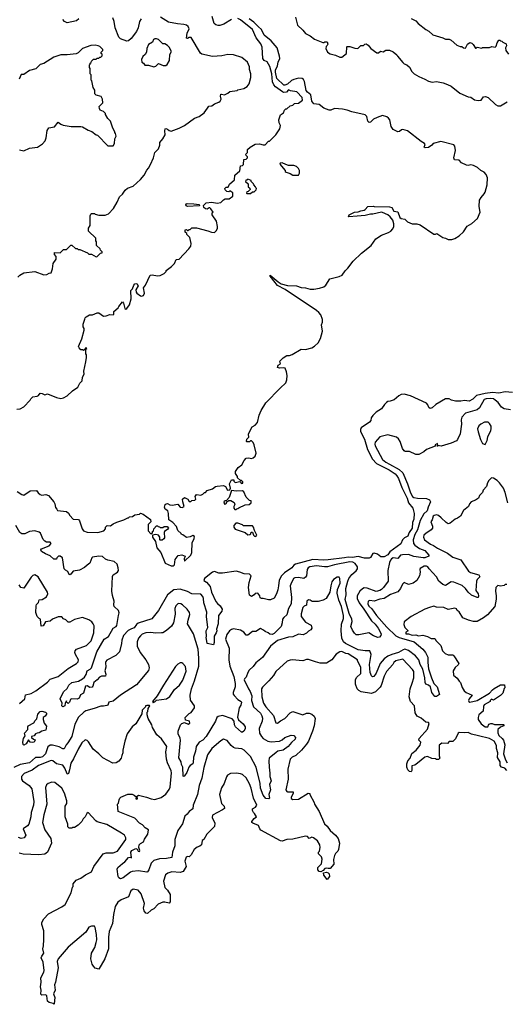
# Model space of a CAD drawing. Extents: x 2239805 to 2396427, y 665731 to 772158.
# Tile 37 of 256: x 2298698 to 2304088, y 679300 to 690206. Entities that reach past the tile are written whole.
import ezdxf

# ---------------------------------------------------------------- set-up
doc = ezdxf.new("R2010")
doc.units = 0

msp = doc.modelspace()

# ---------------------------------------------------------------- linework, layer by layer
at = {"layer": '0CON05XD'}
for points in [[(2298677, 687353), (2298700, 687375), (2298745, 687402), (2298865, 687418), (2298965, 687380), (2298997, 687383), (2299023, 687397), (2299045, 687400), (2299062, 687445), (2299068, 687505), (2299102, 687555), (2299102, 687582), (2299083, 687605), (2299083, 687627), (2299147, 687623), (2299185, 687660), (2299215, 687660), (2299265, 687708), (2299275, 687708), (2299315, 687672), (2299335, 687670), (2299345, 687660), (2299365, 687660), (2299450, 687625), (2299465, 687610), (2299495, 687610), (2299545, 687580), (2299558, 687582), (2299592, 687618), (2299610, 687625), (2299610, 687635), (2299592, 687652), (2299588, 687668), (2299550, 687705), (2299550, 687745), (2299540, 687755), (2299540, 687785), (2299462, 687865), (2299460, 687895), (2299478, 687925), (2299480, 688035), (2299485, 688050), (2299495, 688060), (2299525, 688060), (2299535, 688050), (2299575, 688042), (2299645, 688040), (2299680, 688055), (2299736, 688114), (2299778, 688185), (2299802, 688245), (2299835, 688272), (2299865, 688318), (2299892, 688338), (2299955, 688361), (2300036, 688434), (2300076, 688484), (2300105, 688540), (2300125, 688560), (2300148, 688602), (2300180, 688675), (2300193, 688735), (2300237, 688775), (2300250, 688815), (2300250, 688845), (2300282, 688885), (2300309, 688931), (2300304, 688975), (2300308, 688995), (2300315, 689000), (2300334, 688994), (2300355, 688978), (2300375, 688972), (2300465, 689003), (2300522, 689035), (2300636, 689114), (2300687, 689135), (2300742, 689175), (2300777, 689225), (2300792, 689248), (2300825, 689252), (2300856, 689274), (2300905, 689292), (2300920, 689305), (2300930, 689325), (2300923, 689357), (2300925, 689380), (2300935, 689382), (2300965, 689372), (2301005, 689390), (2301025, 689410), (2301107, 689423), (2301115, 689430), (2301180, 689445), (2301216, 689464), (2301238, 689495), (2301257, 689565), (2301257, 689605), (2301243, 689655), (2301243, 689683), (2301222, 689735), (2301158, 689788), (2301065, 689817), (2301005, 689820), (2300936, 689804), (2300835, 689797), (2300715, 689824), (2300702, 689835), (2300598, 690008), (2300575, 690008), (2300555, 689996), (2300545, 690000), (2300554, 690056), (2300574, 690104), (2300565, 690130), (2300545, 690144), (2300515, 690152), (2300445, 690159), (2300345, 690179), (2300257, 690235)], [(2300042, 690215), (2300026, 690186), (2300011, 690115), (2299990, 690075), (2299933, 689997), (2299905, 689970), (2299885, 689966), (2299815, 689992), (2299795, 690012), (2299755, 690115), (2299746, 690185), (2299728, 690225)], [(2300782, 687868), (2300823, 687853), (2300855, 687850), (2300878, 687872), (2300888, 687895), (2300888, 687915), (2300878, 687975), (2300830, 688045), (2300830, 688065), (2300840, 688075), (2300815, 688112), (2300805, 688122), (2300795, 688123), (2300775, 688108), (2300755, 688110), (2300736, 688126), (2300732, 688148), (2300765, 688177), (2300825, 688183), (2300885, 688173), (2300925, 688182), (2300955, 688210), (2300975, 688220), (2301017, 688223), (2301058, 688252), (2301058, 688288), (2301025, 688310), (2301015, 688300), (2300992, 688302), (2300972, 688322), (2300970, 688335), (2300985, 688350), (2301008, 688352), (2301020, 688385), (2301078, 688432), (2301080, 688485), (2301137, 688533), (2301142, 688588), (2301165, 688590), (2301178, 688602), (2301182, 688658), (2301205, 688660), (2301220, 688675), (2301220, 688685), (2301205, 688700), (2301202, 688715), (2301220, 688735), (2301222, 688768), (2301250, 688795), (2301305, 688828), (2301355, 688832), (2301395, 688820), (2301415, 688820), (2301455, 688860), (2301465, 688860), (2301535, 688930), (2301578, 688995), (2301588, 689035), (2301573, 689063), (2301568, 689095), (2301585, 689150), (2301620, 689175), (2301630, 689205), (2301645, 689220), (2301655, 689220), (2301695, 689250), (2301725, 689260), (2301743, 689277), (2301785, 689280), (2301830, 689315), (2301827, 689345), (2301767, 689407), (2301697, 689417), (2301675, 689427), (2301653, 689403), (2301625, 689401), (2301609, 689408), (2301532, 689462), (2301513, 689483), (2301498, 689518), (2301492, 689605), (2301469, 689689), (2301438, 689738), (2301404, 689755), (2301391, 689775), (2301383, 689903), (2301370, 689940), (2301318, 690005), (2301275, 690098), (2301144, 690205), (2301115, 690219)], [(2301045, 690209), (2300960, 690155), (2300915, 690141), (2300895, 690141), (2300869, 690149), (2300852, 690165), (2300831, 690241)], [(2301751, 690235), (2301776, 690145), (2301835, 690089), (2301865, 690051), (2301916, 690026), (2301965, 689991), (2302055, 689953), (2302067, 689953), (2302078, 689962), (2302105, 689960), (2302110, 689935), (2302105, 689920), (2302091, 689909), (2302090, 689885), (2302109, 689845), (2302135, 689826), (2302195, 689814), (2302245, 689789), (2302265, 689790), (2302318, 689832), (2302320, 689905), (2302325, 689910), (2302355, 689910), (2302411, 689891), (2302442, 689888), (2302475, 689920), (2302505, 689920), (2302520, 689935), (2302535, 689937), (2302558, 689925), (2302587, 689887), (2302655, 689840), (2302672, 689838), (2302695, 689858), (2302725, 689850), (2302755, 689868), (2302795, 689867), (2302835, 689848), (2302875, 689818), (2302882, 689802), (2302940, 689730), (2302955, 689718), (2302986, 689706), (2303015, 689678), (2303042, 689632), (2303067, 689607), (2303118, 689575), (2303187, 689547), (2303225, 689523), (2303265, 689512), (2303315, 689522), (2303387, 689507), (2303437, 689487), (2303475, 689468), (2303573, 689393), (2303665, 689352), (2303695, 689348), (2303735, 689318), (2303775, 689311), (2303810, 689315), (2303835, 689352), (2303856, 689356), (2303885, 689342), (2303966, 689266), (2303995, 689253), (2304025, 689252), (2304096, 689294)], [(2303035, 690219), (2303085, 690193), (2303112, 690165), (2303197, 690097), (2303229, 690079), (2303275, 690038), (2303386, 690006), (2303415, 689990), (2303455, 689990), (2303475, 689980), (2303540, 689925), (2303575, 689910), (2303595, 689910), (2303613, 689893), (2303635, 689890), (2303657, 689935), (2303685, 689954), (2303706, 689946), (2303721, 689931), (2303745, 689890), (2303755, 689890), (2303765, 689900), (2303815, 689892), (2303825, 689898), (2303903, 689897), (2303927, 689907), (2303965, 689902), (2303976, 689914), (2303985, 689950), (2304005, 689980)], [(2299354, 690215), (2299326, 690194), (2299225, 690172), (2299196, 690186), (2299175, 690207)], [(2300232, 684592), (2300245, 684590), (2300255, 684580), (2300285, 684580), (2300298, 684592), (2300332, 684592), (2300348, 684575), (2300339, 684561), (2300302, 684535), (2300298, 684525), (2300302, 684468), (2300296, 684454), (2300275, 684442), (2300255, 684440), (2300250, 684445), (2300250, 684475), (2300237, 684497), (2300205, 684502), (2300170, 684495), (2300170, 684475), (2300202, 684425), (2300217, 684355), (2300260, 684305), (2300308, 684185), (2300375, 684157), (2300402, 684158), (2300412, 684168), (2300420, 684225), (2300455, 684271), (2300495, 684278), (2300530, 684265), (2300520, 684235), (2300525, 684210), (2300594, 684276), (2300606, 684305), (2300607, 684413), (2300632, 684458), (2300635, 684480), (2300615, 684492), (2300585, 684477), (2300545, 684472), (2300505, 684500), (2300492, 684502), (2300486, 684516), (2300449, 684549), (2300435, 684592), (2300395, 684638), (2300350, 684665), (2300347, 684737), (2300338, 684765), (2300310, 684785), (2300302, 684805), (2300310, 684835), (2300320, 684845), (2300335, 684847), (2300362, 684832), (2300385, 684829), (2300449, 684839), (2300475, 684808), (2300499, 684801), (2300520, 684815), (2300504, 684864), (2300503, 684895), (2300525, 684912), (2300560, 684895), (2300575, 684870), (2300595, 684870), (2300605, 684880), (2300637, 684883), (2300650, 684895), (2300640, 684925), (2300655, 684948), (2300705, 684940), (2300725, 684950), (2300745, 684970), (2300755, 684970), (2300775, 684990), (2300835, 685010), (2300866, 685034), (2300885, 685040), (2300957, 685047), (2300977, 685037), (2301000, 684995), (2301025, 685000), (2301032, 685015), (2301022, 685065), (2301045, 685110), (2301068, 685108), (2301070, 685095), (2301085, 685080), (2301135, 685090), (2301155, 685070), (2301168, 685072), (2301168, 685088), (2301155, 685100), (2301142, 685102), (2301112, 685132), (2301110, 685145), (2301088, 685178), (2301088, 685202), (2301118, 685245), (2301160, 685275), (2301183, 685325), (2301205, 685348), (2301235, 685353), (2301265, 685347), (2301285, 685354), (2301307, 685373), (2301316, 685405), (2301296, 685496), (2301283, 685523), (2301265, 685540), (2301255, 685540), (2301245, 685530), (2301215, 685530), (2301210, 685535), (2301215, 685560), (2301237, 685583), (2301232, 685615), (2301238, 685635), (2301272, 685695), (2301306, 685714), (2301332, 685745), (2301350, 685825), (2301373, 685877), (2301425, 685963), (2301584, 686125), (2301646, 686185), (2301656, 686215), (2301661, 686265), (2301654, 686305), (2301638, 686345), (2301615, 686351), (2301575, 686346), (2301553, 686355), (2301562, 686378), (2301588, 686395), (2301580, 686425), (2301615, 686462), (2301655, 686488), (2301685, 686487), (2301715, 686497), (2301815, 686557), (2301865, 686551), (2301935, 686571), (2301962, 686588), (2302005, 686627), (2302030, 686675), (2302051, 686755), (2302042, 686825), (2302052, 686855), (2302052, 686885), (2302032, 686935), (2302013, 686963), (2301986, 686986), (2301637, 687217), (2301555, 687261), (2301474, 687365), (2301472, 687375), (2301562, 687302), (2301595, 687280), (2301665, 687262), (2301763, 687257), (2301815, 687238), (2301863, 687237), (2301915, 687222), (2301955, 687220), (2302019, 687231), (2302065, 687247), (2302087, 687265), (2302133, 687337), (2302235, 687360), (2302268, 687375), (2302301, 687425), (2302333, 687455), (2302390, 687530), (2302482, 687618), (2302590, 687705), (2302642, 687778), (2302705, 687820), (2302782, 687848), (2302808, 687865), (2302831, 687889), (2302840, 687915), (2302840, 687945), (2302830, 687985), (2302803, 688023), (2302776, 688046), (2302715, 688070), (2302705, 688072), (2302608, 688052), (2302583, 688053), (2302524, 688036), (2302435, 688029), (2302345, 688023), (2302340, 688025), (2302347, 688043), (2302405, 688074), (2302445, 688077), (2302475, 688090), (2302513, 688097), (2302525, 688102), (2302555, 688138), (2302615, 688142), (2302625, 688138), (2302795, 688134), (2302819, 688125), (2302840, 688085), (2302885, 688078), (2302909, 688015), (2302922, 688002), (2302965, 687996), (2302994, 687965), (2303045, 687943), (2303095, 687944), (2303134, 687934), (2303285, 687830), (2303305, 687830), (2303317, 687837), (2303385, 687792), (2303415, 687786), (2303445, 687770), (2303485, 687771), (2303518, 687782), (2303565, 687812), (2303612, 687855), (2303655, 687918), (2303705, 687948), (2303768, 688002), (2303797, 688075), (2303788, 688135), (2303792, 688205), (2303808, 688235), (2303842, 688275), (2303854, 688296), (2303876, 688375), (2303878, 688455), (2303865, 688491), (2303844, 688515), (2303805, 688535), (2303767, 688567), (2303725, 688592), (2303695, 688597), (2303665, 688590), (2303645, 688593), (2303592, 688622), (2303565, 688648), (2303513, 688655), (2303507, 688675), (2303523, 688755), (2303516, 688805), (2303505, 688820), (2303363, 688857), (2303276, 688834), (2303264, 688816), (2303225, 688791), (2303188, 688788), (2303178, 688795), (2303188, 688825), (2303183, 688835), (2303145, 688856), (2302995, 688976), (2302942, 688988), (2302926, 688984), (2302905, 688967), (2302887, 688963), (2302835, 688990), (2302811, 689021), (2302797, 689095), (2302784, 689115), (2302765, 689130), (2302715, 689145), (2302656, 689124), (2302615, 689102), (2302585, 689070), (2302567, 689067), (2302555, 689080), (2302543, 689135), (2302525, 689153), (2302375, 689185), (2302325, 689205), (2302275, 689215), (2302185, 689223), (2302145, 689202), (2302125, 689202), (2302065, 689225), (2302015, 689265), (2301956, 689275), (2301932, 689305), (2301922, 689375), (2301885, 689404), (2301872, 689422), (2301852, 689522), (2301842, 689542), (2301825, 689555), (2301785, 689558), (2301735, 689544), (2301709, 689531), (2301665, 689491), (2301635, 689479), (2301625, 689480), (2301547, 689555), (2301532, 689625), (2301532, 689648), (2301554, 689695), (2301559, 689735), (2301581, 689775), (2301577, 689803), (2301550, 689895), (2301483, 689973), (2301406, 690035), (2301378, 690098), (2301342, 690125), (2301290, 690180), (2301240, 690215)], [(2298696, 688766), (2298745, 688752), (2298808, 688782), (2298897, 688793), (2298950, 688830), (2298980, 688865), (2298992, 688898), (2299003, 688977), (2299021, 689009), (2299085, 689018), (2299125, 689070), (2299155, 689048), (2299178, 689038), (2299267, 689023), (2299375, 689022), (2299395, 689018), (2299455, 688982), (2299497, 688967), (2299545, 688930), (2299560, 688925), (2299675, 688810), (2299735, 688810), (2299748, 688835), (2299752, 688885), (2299768, 688915), (2299760, 688945), (2299750, 688955), (2299750, 688965), (2299728, 689005), (2299702, 689082), (2299675, 689110), (2299650, 689155), (2299650, 689165), (2299625, 689190), (2299590, 689205), (2299583, 689223), (2299580, 689245), (2299620, 689285), (2299616, 689326), (2299600, 689355), (2299545, 689370), (2299530, 689385), (2299530, 689425), (2299513, 689453), (2299497, 689527), (2299490, 689535), (2299488, 689595), (2299480, 689605), (2299480, 689665), (2299470, 689675), (2299470, 689705), (2299478, 689712), (2299480, 689725), (2299488, 689732), (2299492, 689748), (2299515, 689770), (2299545, 689770), (2299555, 689780), (2299575, 689780), (2299585, 689790), (2299598, 689792), (2299610, 689805), (2299610, 689825), (2299602, 689832), (2299600, 689845), (2299620, 689865), (2299620, 689875), (2299585, 689910), (2299567, 689917), (2299535, 689922), (2299485, 689918), (2299395, 689888), (2299345, 689838), (2299325, 689828), (2299223, 689817), (2299152, 689818), (2299078, 689792), (2298965, 689720), (2298925, 689710), (2298877, 689663), (2298805, 689642), (2298745, 689600), (2298715, 689600), (2298693, 689547)], [(2300185, 689682), (2300205, 689690), (2300235, 689720), (2300287, 689697), (2300315, 689698), (2300330, 689710), (2300357, 689753), (2300361, 689819), (2300380, 689855), (2300355, 689900), (2300335, 689920), (2300307, 689937), (2300285, 689940), (2300236, 689986), (2300215, 689992), (2300195, 689992), (2300180, 689985), (2300168, 689955), (2300125, 689930), (2300108, 689885), (2300102, 689845), (2300089, 689821), (2300061, 689799), (2300048, 689765), (2300050, 689735), (2300070, 689725), (2300083, 689703), (2300125, 689702), (2300185, 689682)], [(2304005, 689980), (2304015, 689980), (2304025, 689970), (2304038, 689968), (2304050, 689955), (2304085, 689940), (2304088, 689915), (2304078, 689895), (2304082, 689865), (2304112, 689822)], [(2301785, 688482), (2301798, 688505), (2301798, 688535), (2301786, 688556), (2301765, 688578), (2301735, 688590), (2301675, 688592), (2301645, 688600), (2301605, 688620), (2301582, 688618), (2301580, 688605), (2301640, 688535), (2301640, 688525), (2301650, 688515), (2301692, 688502), (2301725, 688482), (2301785, 688482)], [(2301255, 688280), (2301275, 688300), (2301295, 688300), (2301318, 688322), (2301320, 688335), (2301312, 688342), (2301310, 688355), (2301290, 688375), (2301288, 688388), (2301262, 688412), (2301260, 688425), (2301225, 688440), (2301215, 688430), (2301202, 688428), (2301200, 688415), (2301228, 688388), (2301230, 688355), (2301248, 688338), (2301250, 688325), (2301228, 688302), (2301212, 688298), (2301210, 688285), (2301215, 688280), (2301255, 688280)], [(2300555, 688138), (2300543, 688143), (2300540, 688155), (2300544, 688166), (2300552, 688168), (2300625, 688166), (2300685, 688157), (2300690, 688145), (2300685, 688143), (2300555, 688138)], [(2298665, 685890), (2298704, 685896), (2298743, 685917), (2298815, 685990), (2298822, 686008), (2298845, 686030), (2298890, 686035), (2298905, 686042), (2298925, 686068), (2298947, 686067), (2298975, 686052), (2299005, 686060), (2299105, 686020), (2299155, 686010), (2299185, 686017), (2299225, 686038), (2299282, 686095), (2299343, 686137), (2299365, 686180), (2299390, 686205), (2299392, 686245), (2299412, 686278), (2299408, 686312), (2299432, 686415), (2299438, 686465), (2299438, 686495), (2299430, 686505), (2299430, 686555), (2299440, 686565), (2299435, 686570), (2299422, 686568), (2299418, 686552), (2299405, 686540), (2299395, 686550), (2299375, 686550), (2299355, 686570), (2299350, 686585), (2299385, 686670), (2299412, 686765), (2299412, 686785), (2299402, 686805), (2299402, 686835), (2299418, 686888), (2299422, 686905), (2299434, 686916), (2299473, 686937), (2299505, 686938), (2299555, 686958), (2299575, 686958), (2299627, 686923), (2299656, 686924), (2299695, 686940), (2299732, 686938), (2299740, 686945), (2299740, 686975), (2299790, 687015), (2299795, 687030), (2299835, 687080), (2299846, 687066), (2299862, 687005), (2299875, 687001), (2299885, 687007), (2299914, 687046), (2299934, 687115), (2299930, 687205), (2299947, 687223), (2299962, 687265), (2299975, 687280), (2299995, 687282), (2300009, 687259), (2299986, 687214), (2299988, 687188), (2299995, 687175), (2300035, 687146), (2300047, 687143), (2300070, 687150), (2300079, 687175), (2300068, 687235), (2300092, 687265), (2300143, 687375), (2300165, 687380), (2300225, 687368), (2300255, 687372), (2300300, 687395), (2300320, 687415), (2300322, 687428), (2300379, 687471), (2300412, 687505), (2300432, 687548), (2300466, 687554), (2300573, 687667), (2300592, 687698), (2300596, 687726), (2300582, 687792), (2300550, 687825), (2300548, 687838), (2300532, 687852), (2300532, 687878), (2300545, 687880), (2300555, 687870), (2300565, 687870), (2300575, 687880), (2300588, 687882), (2300605, 687900), (2300655, 687900), (2300782, 687868)], [(2304156, 686076), (2304075, 686084), (2304005, 686070), (2303935, 686077), (2303855, 686067), (2303758, 686042), (2303715, 686001), (2303675, 685982), (2303625, 685989), (2303585, 685979), (2303525, 685981), (2303482, 685992), (2303455, 686008), (2303415, 686008), (2303306, 685944), (2303265, 685906), (2303245, 685900), (2303231, 685911), (2303220, 685940), (2303205, 685957), (2303025, 686038), (2302955, 686058), (2302923, 686055), (2302899, 686041), (2302845, 685994), (2302802, 685982), (2302775, 685976), (2302760, 685965), (2302740, 685945), (2302706, 685894), (2302645, 685857), (2302608, 685822), (2302592, 685795), (2302588, 685765), (2302573, 685747), (2302480, 685685), (2302472, 685665), (2302474, 685645), (2302518, 685558), (2302549, 685445), (2302607, 685337), (2302649, 685289), (2302790, 685220), (2302855, 685176), (2302874, 685155), (2302895, 685124), (2302930, 685025), (2302991, 684905), (2303005, 684855), (2303052, 684795), (2303068, 684735), (2303064, 684675), (2303050, 684635), (2303044, 684575), (2303011, 684525), (2303006, 684506), (2302996, 684485), (2302960, 684465), (2302939, 684445), (2302920, 684400), (2302799, 684311), (2302775, 684278), (2302735, 684257), (2302698, 684258), (2302660, 684285), (2302625, 684297), (2302608, 684292), (2302585, 684248), (2302568, 684242), (2302518, 684242), (2302445, 684261), (2302385, 684249), (2302335, 684254), (2302295, 684244), (2302115, 684222), (2302065, 684220), (2301945, 684228), (2301754, 684176), (2301734, 684165), (2301713, 684135), (2301630, 684080), (2301596, 684045), (2301573, 683997), (2301564, 683936), (2301558, 683892), (2301543, 683845), (2301515, 683800), (2301475, 683780), (2301455, 683780), (2301396, 683796), (2301375, 683794), (2301363, 683803), (2301356, 683826), (2301335, 683852), (2301305, 683850), (2301296, 683834), (2301265, 683817), (2301245, 683832), (2301232, 683918), (2301239, 683971), (2301261, 684045), (2301245, 684064), (2301185, 684068), (2301138, 684088), (2301095, 684098), (2300943, 684077), (2300905, 684076), (2300855, 684094), (2300835, 684086), (2300745, 684017), (2300738, 683995), (2300766, 683976), (2300806, 683926), (2300822, 683865), (2300872, 683762), (2300888, 683738), (2300919, 683715), (2300940, 683675), (2300938, 683655), (2300899, 683605), (2300898, 683515), (2300876, 683455), (2300880, 683435), (2300874, 683415), (2300853, 683377), (2300852, 683308), (2300845, 683280), (2300775, 683298), (2300763, 683365), (2300768, 683375), (2300764, 683435), (2300780, 683475), (2300768, 683595), (2300770, 683645), (2300737, 683745), (2300735, 683795), (2300728, 683818), (2300705, 683841), (2300605, 683846), (2300555, 683873), (2300475, 683899), (2300405, 683889), (2300334, 683835), (2300237, 683663), (2300161, 683569), (2300010, 683520), (2299992, 683508), (2299965, 683471), (2299935, 683458), (2299898, 683442), (2299846, 683385), (2299828, 683332), (2299824, 683295), (2299802, 683205), (2299764, 683165), (2299665, 683111), (2299652, 683098), (2299647, 683085), (2299651, 683035), (2299642, 682995), (2299652, 682955), (2299647, 682935), (2299605, 682933), (2299582, 682925), (2299558, 682895), (2299519, 682865), (2299508, 682822), (2299499, 682811), (2299475, 682810), (2299445, 682826), (2299426, 682824), (2299405, 682748), (2299372, 682728), (2299358, 682692), (2299335, 682678), (2299268, 682682), (2299260, 682675), (2299250, 682645), (2299235, 682632), (2299220, 682645), (2299215, 682660), (2299203, 682635), (2299199, 682605), (2299175, 682594), (2299166, 682605), (2299167, 682635), (2299148, 682685), (2299185, 682762), (2299223, 682797), (2299241, 682835), (2299276, 682864), (2299350, 682880), (2299395, 682904), (2299417, 682925), (2299436, 682954), (2299445, 682992), (2299479, 683011), (2299493, 683027), (2299552, 683205), (2299635, 683344), (2299682, 683375), (2299734, 683466), (2299767, 683483), (2299775, 683495), (2299791, 683605), (2299801, 683635), (2299792, 683662), (2299743, 683705), (2299740, 683725), (2299746, 683765), (2299727, 683827), (2299720, 683875), (2299725, 684040), (2299735, 684057), (2299782, 684085), (2299792, 684105), (2299790, 684135), (2299776, 684176), (2299745, 684204), (2299675, 684219), (2299649, 684229), (2299615, 684259), (2299576, 684264), (2299505, 684253), (2299496, 684244), (2299475, 684187), (2299445, 684164), (2299415, 684138), (2299362, 684108), (2299291, 684099), (2299266, 684064), (2299255, 684058), (2299245, 684060), (2299232, 684092), (2299205, 684107), (2299191, 684125), (2299172, 684245), (2299145, 684262), (2299128, 684262), (2299110, 684245), (2299105, 684230), (2299075, 684232), (2299035, 684267), (2298985, 684288), (2298940, 684315), (2298931, 684335), (2298938, 684345), (2299025, 684378), (2299047, 684405), (2299035, 684420), (2298995, 684418), (2298975, 684429), (2298958, 684448), (2298927, 684517), (2298915, 684530), (2298865, 684546), (2298805, 684536), (2298755, 684510), (2298721, 684511), (2298700, 684525), (2298655, 684602)], [(2304135, 685886), (2304065, 685894), (2304033, 685913), (2303998, 685965), (2303965, 685992), (2303945, 686005), (2303915, 686011), (2303865, 686008), (2303842, 685998), (2303791, 685905)], [(2303791, 685905), (2303765, 685883), (2303635, 685847), (2303596, 685805), (2303587, 685775), (2303591, 685725), (2303575, 685620), (2303548, 685555), (2303535, 685542), (2303476, 685514), (2303365, 685482), (2303330, 685490), (2303328, 685482), (2303322, 685482), (2303322, 685488), (2303330, 685490), (2303325, 685510), (2303300, 685495), (2303298, 685482), (2303205, 685446), (2303175, 685418), (2303119, 685391), (2303085, 685390), (2303015, 685423), (2302966, 685424), (2302955, 685430), (2302939, 685455), (2302912, 685535), (2302894, 685565), (2302870, 685580), (2302775, 685608), (2302685, 685584), (2302636, 685525), (2302631, 685505), (2302635, 685484), (2302717, 685335), (2302752, 685305), (2302794, 685284), (2302902, 685222), (2302940, 685185), (2302995, 685065), (2303025, 684964), (2303048, 684925), (2303065, 684913), (2303105, 684905), (2303205, 684902), (2303236, 684886), (2303248, 684865), (2303221, 684805), (2303212, 684765), (2303175, 684731), (2303133, 684657), (2303105, 684555), (2303074, 684505), (2303056, 684445), (2303061, 684405), (2303074, 684384), (2303125, 684350), (2303184, 684325), (2303228, 684275), (2303230, 684265), (2303185, 684245), (2303166, 684244), (2303065, 684259), (2303005, 684281), (2302939, 684279), (2302914, 684275), (2302885, 684239), (2302835, 684244), (2302815, 684233), (2302805, 684220), (2302794, 684195), (2302777, 684105), (2302778, 683985), (2302726, 683915), (2302705, 683896), (2302685, 683883), (2302645, 683872), (2302545, 683909), (2302515, 683913), (2302495, 683903), (2302465, 683875), (2302436, 683824), (2302434, 683795), (2302457, 683745), (2302511, 683675), (2302595, 683546), (2302635, 683509), (2302668, 683465), (2302700, 683405), (2302697, 683385), (2302682, 683365), (2302665, 683361), (2302615, 683382), (2302565, 683416), (2302455, 683391), (2302425, 683394), (2302405, 683411), (2302384, 683445), (2302364, 683485), (2302379, 683541), (2302378, 683565), (2302347, 683627), (2302302, 683785), (2302315, 683835), (2302310, 683905), (2302332, 683985), (2302345, 684015), (2302378, 684062), (2302425, 684100), (2302441, 684125), (2302439, 684145), (2302414, 684184), (2302387, 684197), (2302355, 684201), (2302185, 684168), (2302106, 684147), (2302075, 684145), (2301985, 684155), (2301911, 684145), (2301894, 684136), (2301882, 684115), (2301874, 684046), (2301865, 684031), (2301845, 684017), (2301785, 684029), (2301745, 684024), (2301732, 684015), (2301701, 683955), (2301694, 683935), (2301710, 683805), (2301705, 683735), (2301677, 683685), (2301657, 683613), (2301622, 683585), (2301608, 683565), (2301606, 683525), (2301594, 683485), (2301515, 683406), (2301495, 683397), (2301468, 683398), (2301450, 683415), (2301415, 683428), (2301400, 683445), (2301365, 683462), (2301315, 683428), (2301275, 683430), (2301225, 683390), (2301205, 683390), (2301180, 683420), (2301145, 683443), (2301065, 683457), (2301045, 683453), (2301022, 683438), (2300991, 683395), (2300979, 683345), (2301018, 683245), (2301016, 683115), (2301026, 683045), (2301070, 682930), (2301084, 682854), (2301084, 682815), (2301062, 682755), (2301064, 682735), (2301075, 682719), (2301114, 682675), (2301150, 682655), (2301153, 682645), (2301147, 682615), (2301130, 682585), (2301110, 682480), (2301121, 682451), (2301173, 682405), (2301197, 682375), (2301195, 682350), (2301180, 682325), (2301165, 682314), (2301155, 682316), (2301089, 682375), (2301076, 682395), (2301074, 682435), (2301052, 682462), (2300945, 682499), (2300895, 682488), (2300882, 682478), (2300868, 682435), (2300765, 682268), (2300725, 682227), (2300684, 682205), (2300651, 682155), (2300646, 682105), (2300624, 682036), (2300620, 681975), (2300615, 681963), (2300586, 681944), (2300573, 681927), (2300551, 681869), (2300525, 681832), (2300515, 681823), (2300508, 681828), (2300504, 681925), (2300491, 681955), (2300487, 681987), (2300461, 682031), (2300479, 682225), (2300475, 682247), (2300453, 682295), (2300455, 682325), (2300479, 682395), (2300495, 682412), (2300525, 682420), (2300565, 682404), (2300582, 682415), (2300580, 682435), (2300535, 682447), (2300529, 682475), (2300575, 682522), (2300598, 682532), (2300636, 682585), (2300636, 682605), (2300590, 682670), (2300586, 682725), (2300602, 682795), (2300636, 682884), (2300681, 683045), (2300682, 683135), (2300674, 683234), (2300622, 683405), (2300558, 683515), (2300564, 683556), (2300583, 683617), (2300578, 683638), (2300553, 683675), (2300501, 683725), (2300484, 683736), (2300455, 683738), (2300429, 683715), (2300416, 683685), (2300420, 683620), (2300400, 683525), (2300380, 683490), (2300325, 683440), (2300285, 683416), (2300267, 683413), (2300205, 683409), (2300145, 683418), (2300096, 683414), (2300055, 683399), (2300035, 683381), (2300014, 683355), (2299998, 683315), (2299998, 683265), (2300034, 683195), (2300096, 683115), (2300124, 683064), (2300133, 683025), (2300124, 682996), (2299990, 682840), (2299815, 682725), (2299735, 682656), (2299685, 682648), (2299673, 682615), (2299665, 682609), (2299627, 682603), (2299595, 682603), (2299524, 682575), (2299431, 682549), (2299407, 682535), (2299351, 682479), (2299308, 682402), (2299275, 682267), (2299233, 682195), (2299211, 682175), (2299189, 682131), (2299175, 682131), (2299135, 682153), (2299061, 682171), (2299035, 682170), (2299008, 682152), (2298985, 682075), (2298949, 682041), (2298926, 682034), (2298875, 682032), (2298806, 681974), (2298705, 681955), (2298635, 681924)], [(2303855, 685502), (2303876, 685544), (2303883, 685585), (2303916, 685654), (2303920, 685675), (2303918, 685705), (2303903, 685733), (2303885, 685748), (2303845, 685748), (2303805, 685727), (2303784, 685706), (2303770, 685675), (2303775, 685640), (2303802, 685555), (2303825, 685510), (2303855, 685502)], [(2304106, 684856), (2304075, 684970), (2304057, 685015), (2304012, 685075), (2303985, 685102), (2303945, 685128), (2303925, 685130), (2303895, 685100), (2303880, 685075), (2303868, 685035), (2303830, 684995), (2303825, 684970), (2303790, 684935), (2303780, 684905), (2303747, 684883), (2303700, 684865), (2303680, 684845), (2303670, 684815), (2303615, 684768), (2303580, 684705), (2303547, 684683), (2303520, 684675), (2303465, 684630), (2303445, 684622), (2303420, 684635), (2303365, 684688), (2303338, 684715), (2303315, 684721), (2303288, 684715), (2303277, 684705), (2303267, 684665), (2303253, 684645), (2303269, 684595), (2303269, 684575), (2303255, 684556), (2303195, 684516), (2303173, 684495), (2303170, 684475), (2303182, 684445), (2303247, 684395), (2303282, 684382), (2303325, 684352), (2303438, 684298), (2303495, 684251), (2303585, 684222), (2303669, 684099), (2303692, 684082), (2303785, 684056), (2303794, 684036), (2303764, 684006), (2303759, 683985), (2303751, 683885), (2303776, 683845), (2303781, 683825), (2303775, 683807), (2303766, 683804), (2303702, 683832), (2303666, 683865), (2303635, 683905), (2303597, 683937), (2303505, 683977), (2303475, 683978), (2303415, 683937), (2303385, 683949), (2303341, 683985), (2303316, 684036), (2303232, 684122), (2303218, 684145), (2303205, 684152), (2303177, 684153), (2303133, 684127), (2303128, 684115), (2303132, 684085), (2303127, 684045), (2303098, 683995), (2303056, 683964), (2303005, 683950), (2302958, 683972), (2302938, 683955), (2302917, 683905), (2302885, 683867), (2302805, 683840), (2302735, 683794), (2302685, 683786), (2302625, 683764), (2302575, 683774), (2302556, 683764), (2302553, 683737), (2302565, 683710), (2302600, 683680), (2302651, 683605), (2302765, 683478), (2302863, 683383), (2302901, 683361), (2302926, 683355), (2303066, 683316), (2303162, 683235), (2303194, 683195), (2303220, 683145), (2303217, 683085), (2303226, 683015), (2303259, 682915), (2303284, 682854), (2303321, 682815), (2303348, 682732), (2303315, 682710), (2303295, 682710), (2303264, 682754), (2303247, 682817), (2303225, 682834), (2303195, 682845), (2303188, 682865), (2303185, 682915), (2303162, 683012), (2303134, 683065), (2303119, 683115), (2303081, 683161), (2303005, 683217), (2302965, 683233), (2302945, 683228), (2302895, 683198), (2302820, 683175), (2302776, 683155), (2302735, 683125), (2302691, 683075), (2302645, 682967), (2302620, 682930), (2302605, 682928), (2302595, 682938), (2302579, 682975), (2302572, 683065), (2302590, 683175), (2302576, 683216), (2302526, 683214), (2302445, 683228), (2302308, 683295), (2302285, 683315), (2302267, 683355), (2302257, 683435), (2302261, 683509), (2302283, 683575), (2302285, 683605), (2302262, 683705), (2302231, 683775), (2302213, 683855), (2302217, 683895), (2302248, 683965), (2302242, 684015), (2302235, 684030), (2302215, 684032), (2302174, 684006), (2302155, 683980), (2302144, 683936), (2302132, 683865), (2302092, 683795), (2302060, 683775), (2302005, 683763), (2301937, 683763), (2301915, 683777), (2301895, 683780), (2301880, 683765), (2301875, 683722), (2301849, 683711), (2301834, 683696), (2301816, 683626), (2301816, 683595), (2301862, 683532), (2301925, 683500), (2301932, 683465), (2301923, 683447), (2301897, 683433), (2301875, 683410), (2301836, 683394), (2301785, 683398), (2301725, 683371), (2301674, 683366), (2301555, 683331), (2301477, 683265), (2301388, 683142), (2301315, 683083), (2301285, 683043), (2301240, 683000), (2301224, 682975), (2301206, 682925), (2301187, 682905), (2301186, 682895), (2301231, 682795), (2301251, 682765), (2301268, 682715), (2301265, 682665), (2301289, 682595), (2301364, 682525), (2301381, 682495), (2301388, 682468), (2301383, 682435), (2301349, 682355), (2301354, 682304), (2301376, 682265), (2301396, 682245), (2301445, 682216), (2301485, 682208), (2301576, 682214), (2301605, 682229), (2301634, 682256), (2301705, 682280), (2301736, 682276), (2301752, 682255), (2301748, 682235), (2301709, 682201), (2301672, 682155), (2301615, 682116), (2301558, 682102), (2301540, 682090), (2301462, 682025), (2301458, 681995), (2301460, 681925), (2301470, 681860), (2301467, 681825), (2301483, 681775), (2301466, 681735), (2301476, 681676), (2301456, 681625), (2301466, 681585), (2301456, 681574)], [(2298669, 684979), (2298722, 684945), (2298745, 684940), (2298815, 684989), (2298885, 684992), (2298904, 684964), (2298926, 684946), (2298945, 684941), (2298986, 684946), (2299016, 684936), (2299078, 684865), (2299088, 684845), (2299093, 684803), (2299110, 684785), (2299115, 684770), (2299215, 684758), (2299239, 684739), (2299254, 684714), (2299290, 684675), (2299349, 684669), (2299362, 684655), (2299390, 684565), (2299403, 684545), (2299445, 684529), (2299565, 684526), (2299630, 684545), (2299650, 684565), (2299650, 684585), (2299668, 684602), (2299705, 684598), (2299735, 684622), (2299775, 684642), (2299850, 684665), (2299895, 684690), (2299905, 684690), (2299915, 684700), (2299947, 684703), (2299975, 684720), (2300025, 684730), (2300035, 684740), (2300065, 684728), (2300145, 684670), (2300150, 684645), (2300120, 684615), (2300120, 684545), (2300152, 684512), (2300168, 684522), (2300170, 684535), (2300180, 684545), (2300182, 684568), (2300215, 684600), (2300225, 684600), (2300232, 684592)], [(2301095, 684780), (2301102, 684788), (2301115, 684790), (2301125, 684800), (2301195, 684832), (2301240, 684835), (2301260, 684855), (2301260, 684875), (2301245, 684880), (2301207, 684917), (2301182, 684975), (2301165, 684988), (2301095, 684983), (2301045, 684990), (2301018, 684912), (2300988, 684882), (2300972, 684878), (2300960, 684865), (2300965, 684840), (2300978, 684842), (2300988, 684852), (2300992, 684868), (2301005, 684870), (2301015, 684880), (2301035, 684880), (2301075, 684858), (2301082, 684835), (2301070, 684815), (2301070, 684795), (2301082, 684782), (2301095, 684780)], [(2301315, 684483), (2301326, 684496), (2301298, 684548), (2301288, 684585), (2301275, 684600), (2301175, 684600), (2301165, 684610), (2301115, 684630), (2301092, 684628), (2301070, 684605), (2301068, 684585), (2301085, 684564), (2301194, 684524), (2301225, 684500), (2301248, 684502), (2301258, 684512), (2301262, 684528), (2301275, 684530), (2301288, 684495), (2301300, 684485), (2301315, 684483)], [(2298697, 682633), (2298754, 682685), (2298762, 682728), (2298827, 682743), (2298878, 682772), (2299005, 682869), (2299037, 682903), (2299125, 682931), (2299235, 683021), (2299326, 683074), (2299347, 683095), (2299351, 683115), (2299316, 683176), (2299310, 683195), (2299313, 683215), (2299328, 683232), (2299437, 683275), (2299488, 683325), (2299521, 683415), (2299523, 683493), (2299512, 683515), (2299498, 683535), (2299465, 683560), (2299395, 683583), (2299305, 683562), (2299255, 683532), (2299235, 683532), (2299209, 683559), (2299185, 683570), (2299165, 683590), (2299125, 683592), (2299060, 683565), (2299035, 683542), (2298983, 683537), (2298959, 683491), (2298935, 683490), (2298930, 683565), (2298912, 683572), (2298890, 683595), (2298878, 683638), (2298880, 683715), (2298885, 683730), (2298905, 683750), (2298915, 683780), (2298947, 683783), (2298996, 683814), (2299010, 683845), (2299007, 683865), (2298903, 684033), (2298865, 684057), (2298842, 684048), (2298825, 684032), (2298745, 683910), (2298710, 683915), (2298692, 683945)], [(2304095, 683950), (2304075, 683950), (2304065, 683940), (2304025, 683932), (2303995, 683940), (2303970, 683915), (2303968, 683875), (2303977, 683825), (2303976, 683786), (2303959, 683705), (2303880, 683615), (2303835, 683581), (2303765, 683541), (2303725, 683541), (2303670, 683555), (2303605, 683582), (2303566, 683646), (2303545, 683660), (2303535, 683680), (2303516, 683686), (2303445, 683674), (2303395, 683696), (2303315, 683700), (2303285, 683709), (2303236, 683694), (2303185, 683676), (2303035, 683597), (2302958, 683535), (2302953, 683505), (2302963, 683475), (2303000, 683435), (2302975, 683420), (2302973, 683405), (2303005, 683404), (2303045, 683390), (2303084, 683394), (2303115, 683382), (2303163, 683387), (2303214, 683374), (2303255, 683351), (2303295, 683353), (2303312, 683325), (2303364, 683274), (2303380, 683215), (2303410, 683185), (2303445, 683172), (2303495, 683170), (2303508, 683158), (2303560, 683075), (2303555, 683060), (2303521, 683029), (2303498, 682992), (2303502, 682945), (2303543, 682913), (2303565, 682878), (2303580, 682865), (2303598, 682808), (2303621, 682771), (2303642, 682752), (2303708, 682725), (2303677, 682685), (2303668, 682665), (2303673, 682653), (2303685, 682648), (2303765, 682664), (2303903, 682747), (2303936, 682784), (2303952, 682798), (2304025, 682838), (2304067, 682837), (2304070, 682805), (2304063, 682797), (2304050, 682745), (2304025, 682720), (2303945, 682670), (2303922, 682678), (2303910, 682665), (2303910, 682655), (2303844, 682616), (2303835, 682600), (2303832, 682548), (2303784, 682505), (2303774, 682476), (2303776, 682455), (2303810, 682405), (2303855, 682372), (2303882, 682375), (2303895, 682402), (2303915, 682412), (2303932, 682412), (2303955, 682400), (2304055, 682400), (2304060, 682395), (2304060, 682385), (2304025, 682370), (2303995, 682342), (2303992, 682308), (2304005, 682276), (2304043, 682245), (2304056, 682226), (2304073, 682175), (2304057, 682075), (2304078, 682008), (2304096, 681976)], [(2304095, 681890), (2304070, 681915), (2304035, 681928), (2304018, 681945), (2304020, 681985), (2303991, 682035), (2303994, 682085), (2303979, 682135), (2303978, 682168), (2303953, 682213), (2303900, 682245), (2303780, 682275), (2303703, 682293), (2303665, 682310), (2303625, 682306), (2303565, 682312), (2303555, 682303), (2303525, 682242), (2303495, 682210), (2303455, 682210), (2303435, 682190), (2303375, 682192), (2303345, 682170), (2303343, 682053), (2303350, 682025), (2303335, 682010), (2303315, 682010), (2303305, 682020), (2303263, 682023), (2303215, 682043), (2303185, 682038), (2303105, 681970), (2303075, 681950), (2303040, 681940), (2303042, 681888), (2303034, 681876), (2303015, 681877), (2302996, 681896), (2302987, 681925), (2302987, 681965), (2302997, 681995), (2303021, 682025), (2303043, 682077), (2303091, 682115), (2303135, 682172), (2303142, 682205), (2303120, 682225), (2303122, 682245), (2303215, 682349), (2303232, 682412), (2303225, 682420), (2303196, 682426), (2303145, 682468), (2303101, 682491), (2303078, 682528), (2303070, 682605), (2303028, 682655), (2303010, 682705), (2303024, 682795), (2303044, 682856), (2303063, 682917), (2303062, 682985), (2303049, 683009), (2302943, 683123), (2302865, 683103), (2302842, 683085), (2302832, 683065), (2302761, 682985), (2302735, 682936), (2302700, 682830), (2302689, 682811), (2302639, 682761), (2302595, 682744), (2302481, 682761), (2302455, 682775), (2302435, 682795), (2302419, 682845), (2302417, 682893), (2302430, 682920), (2302476, 682965), (2302476, 683036), (2302440, 683105), (2302440, 683115), (2302335, 683183), (2302310, 683185), (2302266, 683206), (2302245, 683203), (2302205, 683177), (2302154, 683116), (2302095, 683080), (2302025, 683078), (2301975, 683094), (2301895, 683119), (2301875, 683119), (2301835, 683104), (2301715, 683114), (2301695, 683113), (2301659, 683101), (2301535, 682988), (2301509, 682941), (2301459, 682881), (2301387, 682813), (2301378, 682795), (2301381, 682705), (2301398, 682635), (2301424, 682595), (2301510, 682500), (2301536, 682416), (2301555, 682414), (2301585, 682439), (2301635, 682466), (2301692, 682528), (2301725, 682544), (2301835, 682508), (2301875, 682524), (2301903, 682523), (2301932, 682512), (2301960, 682490), (2301969, 682465), (2301961, 682385), (2301942, 682325), (2301896, 682214), (2301875, 682180), (2301821, 682115), (2301755, 682055), (2301715, 682036), (2301694, 682015), (2301669, 681905), (2301672, 681795), (2301647, 681675), (2301655, 681658), (2301665, 681652), (2301728, 681655), (2301726, 681634), (2301703, 681593), (2301705, 681580), (2301725, 681570), (2301785, 681571), (2301893, 681637), (2301910, 681635), (2301910, 681625), (2301958, 681535), (2301962, 681515), (2302014, 681434), (2302075, 681300), (2302103, 681273), (2302136, 681226), (2302195, 681175), (2302227, 681137), (2302239, 681085), (2302230, 681015), (2302222, 680998), (2302195, 680972), (2302183, 680947), (2302174, 680905), (2302176, 680854), (2302136, 680804), (2302114, 680804), (2302095, 680808), (2302076, 680804), (2302059, 680781), (2302035, 680768), (2302015, 680772), (2302000, 680790), (2302001, 680815), (2302040, 680855), (2302047, 680907), (2302040, 680935), (2302008, 680968), (2302008, 680985), (2302017, 680995), (2302026, 681035), (2302023, 681065), (2301995, 681112), (2301952, 681145), (2301935, 681150), (2301905, 681138), (2301885, 681157), (2301865, 681161), (2301725, 681130), (2301655, 681127), (2301605, 681107), (2301585, 681111), (2301370, 681230), (2301356, 681245), (2301342, 681282), (2301280, 681305), (2301270, 681315), (2301270, 681325), (2301295, 681358), (2301322, 681375), (2301300, 681415), (2301288, 681425), (2301278, 681445), (2301278, 681465), (2301311, 681485), (2301324, 681505), (2301289, 681585), (2301262, 681695), (2301243, 681743), (2301205, 681807), (2301165, 681844), (2301145, 681854), (2301101, 681861), (2301034, 681856), (2301001, 681839), (2300989, 681821), (2300964, 681746), (2300934, 681696), (2300910, 681625), (2300933, 681525), (2300962, 681495), (2300965, 681470), (2300945, 681453), (2300832, 681395), (2300828, 681368), (2300860, 681305), (2300855, 681270), (2300770, 681185), (2300738, 681125), (2300720, 681115), (2300710, 681065), (2300695, 681050), (2300665, 681040), (2300630, 681015), (2300598, 680955), (2300576, 680934), (2300555, 680938), (2300542, 680928), (2300526, 680885), (2300541, 680825), (2300509, 680771), (2300475, 680761), (2300382, 680768), (2300338, 680752), (2300313, 680735), (2300289, 680665), (2300304, 680595), (2300334, 680564), (2300363, 680515), (2300366, 680436), (2300355, 680420), (2300307, 680433), (2300282, 680432), (2300231, 680409), (2300185, 680358), (2300155, 680342), (2300115, 680307), (2300095, 680310), (2300077, 680335), (2300071, 680365), (2300080, 680415), (2300043, 680525), (2300012, 680565), (2299955, 680576), (2299930, 680555), (2299905, 680490), (2299822, 680458), (2299785, 680430), (2299756, 680385), (2299737, 680295), (2299726, 680195), (2299688, 680105), (2299681, 680045), (2299680, 679915), (2299640, 679805), (2299575, 679690), (2299535, 679702), (2299514, 679724), (2299500, 679745), (2299487, 679805), (2299494, 679865), (2299529, 679931), (2299546, 679985), (2299551, 680015), (2299548, 680075), (2299535, 680150), (2299527, 680165), (2299495, 680166), (2299464, 680156), (2299430, 680100), (2299235, 679932), (2299124, 679805), (2299114, 679775), (2299124, 679705), (2299096, 679545), (2299083, 679515), (2299090, 679455), (2299072, 679415), (2299089, 679375), (2299080, 679305), (2299075, 679300), (2299068, 679308), (2299025, 679320), (2299007, 679335), (2298997, 679395), (2298988, 679405), (2298945, 679402), (2298933, 679413), (2298937, 679455), (2298927, 679495), (2298936, 679545), (2298934, 679595), (2298967, 679655), (2298969, 679675), (2298959, 679765), (2298937, 679815), (2298943, 679835), (2298967, 679865), (2298956, 679915), (2298963, 679947), (2298964, 680016)], [(2300175, 682640), (2300185, 682650), (2300195, 682650), (2300215, 682670), (2300325, 682682), (2300360, 682710), (2300414, 682785), (2300468, 682835), (2300505, 682892), (2300541, 682989), (2300535, 683040), (2300506, 683076), (2300495, 683082), (2300475, 683082), (2300451, 683069), (2300425, 683042), (2300291, 682835), (2300222, 682715), (2300170, 682655), (2300175, 682640)], [(2301456, 681574), (2301425, 681581), (2301395, 681617), (2301366, 681695), (2301361, 681745), (2301316, 681926), (2301256, 682046), (2301183, 682115), (2301158, 682128), (2301085, 682138), (2301067, 682145), (2301041, 682165), (2300995, 682222), (2300955, 682237), (2300925, 682219), (2300825, 682132), (2300778, 682062), (2300738, 681922), (2300717, 681803), (2300686, 681725), (2300667, 681625), (2300619, 681505), (2300614, 681465), (2300574, 681436), (2300554, 681405), (2300528, 681385), (2300502, 681298), (2300449, 681225), (2300418, 681125), (2300416, 681055), (2300391, 680985), (2300383, 680927), (2300324, 680916), (2300247, 680913), (2300185, 680894), (2300156, 680864), (2300130, 680790), (2300115, 680768), (2300105, 680763), (2300015, 680778), (2299945, 680772), (2299925, 680764), (2299845, 680699), (2299815, 680691), (2299795, 680702), (2299789, 680715), (2299778, 680795), (2299784, 680815), (2299835, 680860), (2299863, 680877), (2299905, 680927), (2299925, 680930), (2299938, 680922), (2299929, 680985), (2299940, 681005), (2299985, 681027), (2299998, 681018), (2300010, 680995), (2300025, 680994), (2300027, 681005), (2300017, 681037), (2300022, 681065), (2300035, 681080), (2300070, 681100), (2300081, 681129), (2300116, 681185), (2300124, 681234), (2300088, 681255), (2300059, 681289), (2300025, 681306), (2299975, 681362), (2299787, 681437), (2299782, 681515), (2299792, 681528), (2299798, 681565), (2299807, 681583), (2299820, 681595), (2299895, 681628), (2299945, 681628), (2299967, 681617), (2299988, 681598), (2299983, 681575), (2299991, 681571), (2300002, 681575), (2299998, 681605), (2300015, 681617), (2300104, 681594), (2300155, 681574), (2300195, 681569), (2300265, 681589), (2300315, 681629), (2300352, 681678), (2300363, 681705), (2300378, 681865), (2300376, 681885), (2300335, 681975), (2300323, 682017), (2300318, 682095), (2300326, 682156), (2300269, 682239), (2300216, 682286), (2300170, 682365), (2300162, 682395), (2300122, 682465), (2300110, 682505), (2300110, 682535), (2300117, 682543), (2300120, 682575), (2300140, 682605), (2300135, 682610), (2300105, 682610), (2300092, 682605), (2300090, 682595), (2300053, 682557), (2300052, 682518), (2299985, 682408), (2299945, 682372), (2299887, 682295), (2299864, 682216), (2299842, 682115), (2299842, 682085), (2299828, 682055), (2299822, 682025), (2299796, 681994), (2299767, 681973), (2299731, 681971), (2299619, 682029), (2299576, 682076), (2299512, 682125), (2299459, 682209), (2299445, 682222), (2299425, 682228), (2299387, 682195), (2299344, 682126), (2299295, 682018), (2299265, 681972), (2299248, 681898), (2299239, 681855), (2299235, 681850), (2299225, 681854), (2299197, 681917), (2299175, 681947), (2299107, 681965), (2299065, 681996), (2299045, 681999), (2298908, 681945), (2298838, 681892), (2298748, 681855), (2298718, 681825), (2298718, 681795), (2298730, 681775), (2298803, 681723), (2298831, 681685), (2298856, 681545), (2298850, 681505), (2298824, 681426), (2298821, 681375), (2298799, 681295), (2298784, 681276), (2298738, 681245), (2298766, 681175), (2298746, 681144), (2298715, 681138), (2298685, 681149)], [(2298745, 682172), (2298738, 682178), (2298732, 682205), (2298740, 682245), (2298760, 682275), (2298750, 682305), (2298788, 682342), (2298788, 682375), (2298793, 682385), (2298853, 682417), (2298868, 682445), (2298889, 682461), (2298899, 682515), (2298925, 682544), (2298945, 682548), (2298985, 682537), (2298996, 682525), (2298995, 682512), (2298979, 682491), (2298958, 682475), (2298957, 682455), (2298971, 682415), (2298995, 682380), (2298988, 682335), (2298944, 682326), (2298915, 682308), (2298890, 682305), (2298872, 682295), (2298858, 682272), (2298830, 682265), (2298830, 682255), (2298850, 682235), (2298868, 682228), (2298860, 682205), (2298845, 682200), (2298814, 682204), (2298795, 682230), (2298768, 682185), (2298745, 682172)], [(2298964, 680016), (2298967, 680115), (2298942, 680185), (2298942, 680205), (2298964, 680246), (2299019, 680301), (2299165, 680379), (2299200, 680405), (2299267, 680535), (2299283, 680597), (2299290, 680605), (2299290, 680635), (2299324, 680676), (2299374, 680696), (2299426, 680734), (2299495, 680767), (2299521, 680825), (2299622, 680965), (2299655, 680979), (2299735, 680976), (2299780, 680995), (2299873, 681125), (2299872, 681145), (2299858, 681175), (2299826, 681196), (2299665, 681290), (2299555, 681322), (2299541, 681331), (2299455, 681423), (2299440, 681415), (2299422, 681375), (2299402, 681355), (2299386, 681324), (2299346, 681284), (2299305, 681260), (2299285, 681260), (2299275, 681250), (2299245, 681250), (2299230, 681265), (2299230, 681295), (2299200, 681375), (2299202, 681495), (2299222, 681525), (2299222, 681555), (2299195, 681640), (2299163, 681693), (2299086, 681756), (2299055, 681760), (2299015, 681747), (2298995, 681732), (2298985, 681700), (2298999, 681515), (2298965, 681400), (2298951, 681315), (2298975, 681232), (2299044, 681135), (2299051, 681085), (2299006, 680984), (2298978, 680962), (2298905, 680954), (2298735, 680963), (2298693, 680973)], [(2302105, 680682), (2302065, 680730), (2302062, 680758), (2302095, 680762), (2302116, 680756), (2302127, 680745), (2302129, 680715), (2302105, 680682)]]:
    msp.add_lwpolyline(points, dxfattribs=at)

doc.saveas('drawing.dxf')
